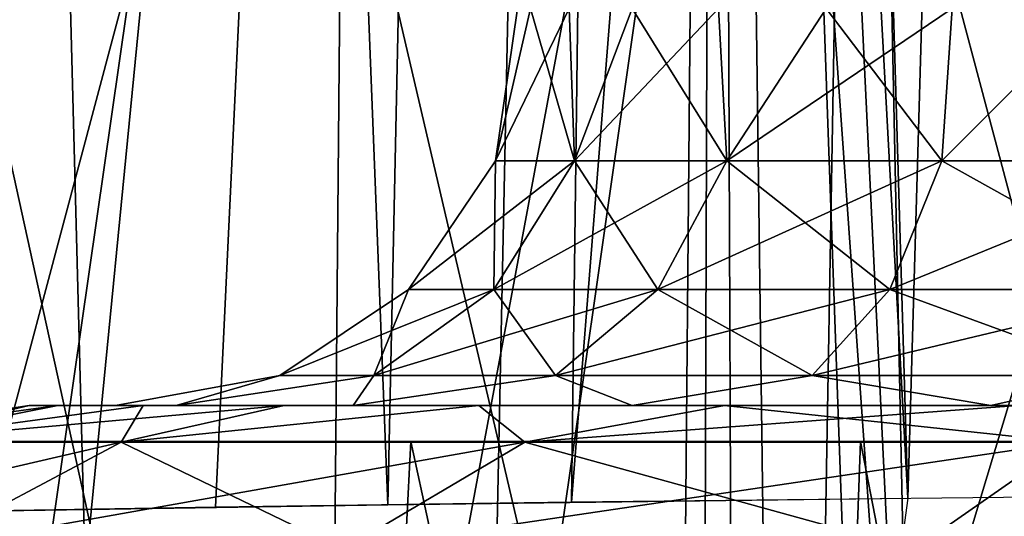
# Model space of a CAD drawing. Header units: millimetres. Extents: x -75 to 75, y -5 to 37.
# Tile 240 of 255: x 59.02 to 61.47, y 7.02 to 8.26. Entities that reach past the tile are written whole.
import ezdxf

# ---------------------------------------------------------------- set-up
doc = ezdxf.new("R2010")
doc.units = ezdxf.units.MM
doc.header["$LTSCALE"] = 101.851852
for name, color, linetype in [('11', 7, 'CONTINUOUS'), ('12', 7, 'CONTINUOUS'), ('154', 7, 'CONTINUOUS'), ('157', 7, 'CONTINUOUS'), ('159', 7, 'CONTINUOUS'), ('162', 7, 'CONTINUOUS'), ('169', 7, 'CONTINUOUS'), ('172', 7, 'CONTINUOUS'), ('18', 7, 'CONTINUOUS'), ('20', 7, 'CONTINUOUS'), ('24', 7, 'CONTINUOUS'), ('43', 7, 'CONTINUOUS'), ('44', 7, 'CONTINUOUS'), ('49', 7, 'CONTINUOUS'), ('52', 7, 'CONTINUOUS'), ('75', 7, 'CONTINUOUS'), ('76', 7, 'CONTINUOUS')]:
    doc.layers.add(name, color=color, linetype=linetype)

msp = doc.modelspace()

# ---------------------------------------------------------------- linework, layer by layer
at = {"layer": '11', "color": 251, "linetype": 'Continuous', "true_color": 0x565d62}
for points in [[(58.517, 0, 104.5156), (61.6385, 0, 104.2082), (59.0014, 37, 105), (58.517, 0, 104.5156)], [(61.6385, 0, 104.2082), (62.1229, 37, 104.6926), (59.0014, 37, 105), (61.6385, 0, 104.2082)]]:
    msp.add_3dface(points, dxfattribs=at)
at = {"layer": '12', "color": 251, "linetype": 'Continuous', "true_color": 0x565d62}
for points in [[(58.517, 0, -104.5156), (59.0014, 37, -105), (62.1229, 37, -104.6926), (58.517, 0, -104.5156)], [(61.6385, 0, -104.2082), (58.517, 0, -104.5156), (62.1229, 37, -104.6926), (61.6385, 0, -104.2082)]]:
    msp.add_3dface(points, dxfattribs=at)
at = {"layer": '154', "color": 251, "linetype": 'Continuous', "true_color": 0x464b4f}
for points in [[(58.5, 2.7895, 93.4101), (58.5, 7.4962, 93.5745), (59.856, 12.2105, 93.5606), (58.5, 2.7895, 93.4101)], [(58.5, 7.4962, 93.5745), (58.5, 12.2105, 93.7391), (59.856, 12.2105, 93.5606), (58.5, 7.4962, 93.5745)], [(58.5, 2.7895, 93.4101), (59.856, 12.2105, 93.5606), (59.7708, 2.7895, 93.2428), (58.5, 2.7895, 93.4101)], [(59.7708, 2.7895, 93.2428), (61.1195, 12.2105, 93.0372), (60.9551, 2.7895, 92.7523), (59.7708, 2.7895, 93.2428)], [(59.856, 12.2105, 93.5606), (61.1195, 12.2105, 93.0372), (59.7708, 2.7895, 93.2428), (59.856, 12.2105, 93.5606)], [(61.1195, 12.2105, 93.0372), (62.2046, 12.2105, 92.2046), (60.9551, 2.7895, 92.7523), (61.1195, 12.2105, 93.0372)], [(60.9551, 2.7895, 92.7523), (62.2046, 12.2105, 92.2046), (61.972, 2.7895, 91.972), (60.9551, 2.7895, 92.7523)]]:
    msp.add_3dface(points, dxfattribs=at)
at = {"layer": '157', "color": 251, "linetype": 'Continuous', "true_color": 0x464b4f}
for points in [[(60.1239, 2.7895, 69.2254), (58.0572, 12.2105, 66.8761), (57.8105, 2.7895, 67.0938), (60.1239, 2.7895, 69.2254)], [(58.0572, 12.2105, 47.1239), (60.3207, 12.2105, 45.0382), (57.8105, 2.7895, 46.9062), (58.0572, 12.2105, 47.1239)], [(57.8105, 2.7895, 46.9062), (60.3207, 12.2105, 45.0382), (60.1239, 2.7895, 44.7746), (57.8105, 2.7895, 46.9062)], [(60.3207, 12.2105, 68.9618), (58.0572, 12.2105, 66.8761), (60.1239, 2.7895, 69.2254), (60.3207, 12.2105, 68.9618)], [(62.8254, 2.7895, 70.8373), (60.3207, 12.2105, 68.9618), (60.1239, 2.7895, 69.2254), (62.8254, 2.7895, 70.8373)], [(62.9639, 12.2105, 43.4611), (62.8254, 2.7895, 43.1627), (60.1239, 2.7895, 44.7746), (62.9639, 12.2105, 43.4611)], [(60.3207, 12.2105, 45.0382), (62.9639, 12.2105, 43.4611), (60.1239, 2.7895, 44.7746), (60.3207, 12.2105, 45.0382)], [(62.8254, 2.7895, 70.8373), (62.9639, 12.2105, 70.5389), (60.3207, 12.2105, 68.9618), (62.8254, 2.7895, 70.8373)]]:
    msp.add_3dface(points, dxfattribs=at)
at = {"layer": '159', "color": 251, "linetype": 'Continuous', "true_color": 0x464b4f}
for points in [[(58.0572, 12.2105, -66.8761), (60.3207, 12.2105, -68.9618), (57.8105, 2.7895, -67.0938), (58.0572, 12.2105, -66.8761)], [(57.8105, 2.7895, -67.0938), (60.3207, 12.2105, -68.9618), (60.1239, 2.7895, -69.2254), (57.8105, 2.7895, -67.0938)], [(60.1239, 2.7895, -44.7746), (58.0572, 12.2105, -47.1239), (57.8105, 2.7895, -46.9062), (60.1239, 2.7895, -44.7746)], [(60.3207, 12.2105, -45.0382), (58.0572, 12.2105, -47.1239), (60.1239, 2.7895, -44.7746), (60.3207, 12.2105, -45.0382)], [(60.3207, 12.2105, -68.9618), (62.9639, 12.2105, -70.5389), (60.1239, 2.7895, -69.2254), (60.3207, 12.2105, -68.9618)], [(62.8254, 2.7895, -43.1627), (60.3207, 12.2105, -45.0382), (60.1239, 2.7895, -44.7746), (62.8254, 2.7895, -43.1627)], [(62.9639, 12.2105, -70.5389), (62.8254, 2.7895, -70.8373), (60.1239, 2.7895, -69.2254), (62.9639, 12.2105, -70.5389)], [(62.9639, 12.2105, -43.4611), (60.3207, 12.2105, -45.0382), (62.8254, 2.7895, -43.1627), (62.9639, 12.2105, -43.4611)]]:
    msp.add_3dface(points, dxfattribs=at)
at = {"layer": '162', "color": 251, "linetype": 'Continuous', "true_color": 0x464b4f}
for points in [[(58.6505, 7.2244, -93.5627), (58.5, 7.2722, -93.5667), (59.7708, 2.7895, -93.2428), (58.6505, 7.2244, -93.5627)], [(58.5, 7.2722, -93.5667), (58.5, 2.7895, -93.4101), (59.7708, 2.7895, -93.2428), (58.5, 7.2722, -93.5667)], [(58.791, 7.2105, -93.5561), (58.6505, 7.2244, -93.5627), (59.7708, 2.7895, -93.2428), (58.791, 7.2105, -93.5561)], [(59.9973, 7.2105, -93.3381), (58.791, 7.2105, -93.5561), (59.7708, 2.7895, -93.2428), (59.9973, 7.2105, -93.3381)], [(60.9551, 2.7895, -92.7523), (59.9973, 7.2105, -93.3381), (59.7708, 2.7895, -93.2428), (60.9551, 2.7895, -92.7523)], [(61.1158, 7.2105, -92.8366), (59.9973, 7.2105, -93.3381), (60.9551, 2.7895, -92.7523), (61.1158, 7.2105, -92.8366)], [(61.972, 2.7895, -91.972), (61.1158, 7.2105, -92.8366), (60.9551, 2.7895, -92.7523), (61.972, 2.7895, -91.972)], [(62.0811, 7.2105, -92.0811), (61.1158, 7.2105, -92.8366), (61.972, 2.7895, -91.972), (62.0811, 7.2105, -92.0811)]]:
    msp.add_3dface(points, dxfattribs=at)
at = {"layer": '169', "color": 251, "linetype": 'Continuous', "true_color": 0x464b4f}
for points in [[(57.7138, 2.5, 50.4496), (59.3026, 2.5, 48.2228), (57.419, 12.2105, 50.2822), (57.7138, 2.5, 50.4496)], [(59.0483, 12.2105, 66.0016), (57.7138, 2.5, 63.5504), (57.419, 12.2105, 63.7178), (59.0483, 12.2105, 66.0016)], [(57.419, 12.2105, 50.2822), (59.3026, 2.5, 48.2228), (59.0483, 12.2105, 47.9984), (57.419, 12.2105, 50.2822)], [(59.3026, 2.5, 65.7772), (57.7138, 2.5, 63.5504), (59.0483, 12.2105, 66.0016), (59.3026, 2.5, 65.7772)], [(61.1114, 12.2105, 67.9026), (59.3026, 2.5, 65.7772), (59.0483, 12.2105, 66.0016), (61.1114, 12.2105, 67.9026)], [(59.3026, 2.5, 48.2228), (61.3143, 2.5, 46.3692), (59.0483, 12.2105, 47.9984), (59.3026, 2.5, 48.2228)], [(59.0483, 12.2105, 47.9984), (61.3143, 2.5, 46.3692), (61.1114, 12.2105, 46.0974), (59.0483, 12.2105, 47.9984)], [(61.3143, 2.5, 67.6308), (59.3026, 2.5, 65.7772), (61.1114, 12.2105, 67.9026), (61.3143, 2.5, 67.6308)], [(63.5206, 12.2105, 69.34), (61.3143, 2.5, 67.6308), (61.1114, 12.2105, 67.9026), (63.5206, 12.2105, 69.34)], [(63.6634, 2.5, 44.9676), (63.5206, 12.2105, 44.66), (61.1114, 12.2105, 46.0974), (63.6634, 2.5, 44.9676)], [(61.3143, 2.5, 46.3692), (63.6634, 2.5, 44.9676), (61.1114, 12.2105, 46.0974), (61.3143, 2.5, 46.3692)], [(63.6634, 2.5, 69.0324), (61.3143, 2.5, 67.6308), (63.5206, 12.2105, 69.34), (63.6634, 2.5, 69.0324)]]:
    msp.add_3dface(points, dxfattribs=at)
at = {"layer": '172', "color": 251, "linetype": 'Continuous', "true_color": 0x464b4f}
for points in [[(57.7138, 2.5, -63.5504), (59.3026, 2.5, -65.7772), (57.419, 12.2105, -63.7178), (57.7138, 2.5, -63.5504)], [(57.419, 12.2105, -63.7178), (59.3026, 2.5, -65.7772), (59.0483, 12.2105, -66.0016), (57.419, 12.2105, -63.7178)], [(59.0483, 12.2105, -47.9984), (57.7138, 2.5, -50.4496), (57.419, 12.2105, -50.2822), (59.0483, 12.2105, -47.9984)], [(59.3026, 2.5, -48.2228), (57.7138, 2.5, -50.4496), (59.0483, 12.2105, -47.9984), (59.3026, 2.5, -48.2228)], [(59.3026, 2.5, -65.7772), (61.3143, 2.5, -67.6308), (59.0483, 12.2105, -66.0016), (59.3026, 2.5, -65.7772)], [(59.0483, 12.2105, -66.0016), (61.3143, 2.5, -67.6308), (61.1114, 12.2105, -67.9026), (59.0483, 12.2105, -66.0016)], [(61.1114, 12.2105, -46.0974), (59.3026, 2.5, -48.2228), (59.0483, 12.2105, -47.9984), (61.1114, 12.2105, -46.0974)], [(61.3143, 2.5, -46.3692), (59.3026, 2.5, -48.2228), (61.1114, 12.2105, -46.0974), (61.3143, 2.5, -46.3692)], [(61.3143, 2.5, -67.6308), (63.6634, 2.5, -69.0324), (61.1114, 12.2105, -67.9026), (61.3143, 2.5, -67.6308)], [(63.6634, 2.5, -69.0324), (63.5206, 12.2105, -69.34), (61.1114, 12.2105, -67.9026), (63.6634, 2.5, -69.0324)], [(63.5206, 12.2105, -44.66), (61.3143, 2.5, -46.3692), (61.1114, 12.2105, -46.0974), (63.5206, 12.2105, -44.66)], [(63.6634, 2.5, -44.9676), (61.3143, 2.5, -46.3692), (63.5206, 12.2105, -44.66), (63.6634, 2.5, -44.9676)]]:
    msp.add_3dface(points, dxfattribs=at)
at = {"layer": '18', "color": 251, "linetype": 'Continuous', "true_color": 0x565d62}
for points in [[(58.9411, 32.5, -96.9404), (58.6077, 7.0323, -96.607), (59.9402, 7.0532, -96.4956), (58.9411, 32.5, -96.9404)], [(58.9411, 32.5, -96.9404), (59.9402, 7.0532, -96.4956), (60.4823, 32.5, -96.7905), (58.9411, 32.5, -96.9404)], [(59.9402, 7.0532, -96.4956), (61.2335, 7.0694, -96.1645), (60.4823, 32.5, -96.7905), (59.9402, 7.0532, -96.4956)], [(60.4823, 32.5, -96.7905), (61.2335, 7.0694, -96.1645), (61.599, 19.6955, -96.2572), (60.4823, 32.5, -96.7905)]]:
    msp.add_3dface(points, dxfattribs=at)
at = {"layer": '20', "color": 251, "linetype": 'Continuous', "true_color": 0x565d62}
for points in [[(58.6077, 7.0323, 96.607), (60.7213, 32.5, 96.7398), (59.5118, 7.0469, 96.556), (58.6077, 7.0323, 96.607)], [(58.6077, 7.0323, 96.607), (58.9411, 32.5, 96.9404), (60.7213, 32.5, 96.7398), (58.6077, 7.0323, 96.607)], [(59.5118, 7.0469, 96.556), (60.7213, 32.5, 96.7398), (60.3967, 7.0594, 96.4049), (59.5118, 7.0469, 96.556)], [(60.3967, 7.0594, 96.4049), (62.412, 32.5, 96.1482), (62.0857, 7.0777, 95.8123), (60.3967, 7.0594, 96.4049)], [(60.7213, 32.5, 96.7398), (62.412, 32.5, 96.1482), (60.3967, 7.0594, 96.4049), (60.7213, 32.5, 96.7398)]]:
    msp.add_3dface(points, dxfattribs=at)
at = {"layer": '24', "color": 251, "linetype": 'Continuous', "true_color": 0x565d62}
for points in [[(59.1191, 7.3, 58.2028), (59.263, 7.3, 57), (59.0479, 7.3, 57), (59.1191, 7.3, 58.2028)], [(59.0479, 7.3, 57), (59.4138, 7.3, 55.9492), (59.1191, 7.3, 55.7972), (59.0479, 7.3, 57)], [(59.263, 7.3, 57), (59.4138, 7.3, 55.9492), (59.0479, 7.3, 57), (59.263, 7.3, 57)], [(59.1191, 7.3, -55.7972), (59.263, 7.3, -57), (59.0479, 7.3, -57), (59.1191, 7.3, -55.7972)], [(59.0479, 7.3, -57), (59.4138, 7.3, -58.0508), (59.1191, 7.3, -58.2028), (59.0479, 7.3, -57)], [(59.263, 7.3, -57), (59.4138, 7.3, -58.0508), (59.0479, 7.3, -57), (59.263, 7.3, -57)], [(59.3316, 7.3, 59.3889), (59.8539, 7.3, 59.0168), (59.1191, 7.3, 58.2028), (59.3316, 7.3, 59.3889)], [(59.8539, 7.3, 59.0168), (59.4138, 7.3, 58.0508), (59.1191, 7.3, 58.2028), (59.8539, 7.3, 59.0168)], [(59.4138, 7.3, 58.0508), (59.263, 7.3, 57), (59.1191, 7.3, 58.2028), (59.4138, 7.3, 58.0508)], [(59.1191, 7.3, 55.7972), (59.8539, 7.3, 54.9832), (59.3316, 7.3, 54.6111), (59.1191, 7.3, 55.7972)], [(59.4138, 7.3, 55.9492), (59.8539, 7.3, 54.9832), (59.1191, 7.3, 55.7972), (59.4138, 7.3, 55.9492)], [(59.4138, 7.3, -55.9492), (59.263, 7.3, -57), (59.1191, 7.3, -55.7972), (59.4138, 7.3, -55.9492)], [(59.1191, 7.3, -58.2028), (59.8539, 7.3, -59.0168), (59.3316, 7.3, -59.3889), (59.1191, 7.3, -58.2028)], [(59.4138, 7.3, -58.0508), (59.8539, 7.3, -59.0168), (59.1191, 7.3, -58.2028), (59.4138, 7.3, -58.0508)], [(59.8539, 7.3, -54.9832), (59.4138, 7.3, -55.9492), (59.1191, 7.3, -55.7972), (59.8539, 7.3, -54.9832)], [(59.3316, 7.3, -54.6111), (59.8539, 7.3, -54.9832), (59.1191, 7.3, -55.7972), (59.3316, 7.3, -54.6111)], [(59.6824, 7.3, 60.5416), (60.548, 7.3, 59.8201), (59.3316, 7.3, 59.3889), (59.6824, 7.3, 60.5416)], [(60.548, 7.3, 59.8201), (59.8539, 7.3, 59.0168), (59.3316, 7.3, 59.3889), (60.548, 7.3, 59.8201)], [(59.8539, 7.3, 54.9832), (60.548, 7.3, 54.1799), (59.3316, 7.3, 54.6111), (59.8539, 7.3, 54.9832)], [(59.3316, 7.3, 54.6111), (61.4399, 7.3, 53.6042), (59.6824, 7.3, 53.4584), (59.3316, 7.3, 54.6111)], [(60.548, 7.3, 54.1799), (61.4399, 7.3, 53.6042), (59.3316, 7.3, 54.6111), (60.548, 7.3, 54.1799)], [(59.8539, 7.3, -59.0168), (60.548, 7.3, -59.8201), (59.3316, 7.3, -59.3889), (59.8539, 7.3, -59.0168)], [(59.3316, 7.3, -59.3889), (61.4399, 7.3, -60.3958), (59.6824, 7.3, -60.5416), (59.3316, 7.3, -59.3889)], [(60.548, 7.3, -54.1799), (59.8539, 7.3, -54.9832), (59.3316, 7.3, -54.6111), (60.548, 7.3, -54.1799)], [(59.6824, 7.3, -53.4584), (60.548, 7.3, -54.1799), (59.3316, 7.3, -54.6111), (59.6824, 7.3, -53.4584)], [(60.548, 7.3, -59.8201), (61.4399, 7.3, -60.3958), (59.3316, 7.3, -59.3889), (60.548, 7.3, -59.8201)], [(60.1667, 7.3, 61.645), (62.4577, 7.3, 60.6974), (59.6824, 7.3, 60.5416), (60.1667, 7.3, 61.645)], [(62.4577, 7.3, 60.6974), (61.4399, 7.3, 60.3958), (59.6824, 7.3, 60.5416), (62.4577, 7.3, 60.6974)], [(61.4399, 7.3, 60.3958), (60.548, 7.3, 59.8201), (59.6824, 7.3, 60.5416), (61.4399, 7.3, 60.3958)], [(59.6824, 7.3, 53.4584), (62.4577, 7.3, 53.3026), (60.1667, 7.3, 52.355), (59.6824, 7.3, 53.4584)], [(61.4399, 7.3, 53.6042), (62.4577, 7.3, 53.3026), (59.6824, 7.3, 53.4584), (61.4399, 7.3, 53.6042)], [(61.4399, 7.3, -53.6042), (60.548, 7.3, -54.1799), (59.6824, 7.3, -53.4584), (61.4399, 7.3, -53.6042)], [(62.4577, 7.3, -53.3026), (61.4399, 7.3, -53.6042), (59.6824, 7.3, -53.4584), (62.4577, 7.3, -53.3026)], [(61.4399, 7.3, -60.3958), (62.4577, 7.3, -60.6974), (59.6824, 7.3, -60.5416), (61.4399, 7.3, -60.3958)], [(59.6824, 7.3, -60.5416), (62.4577, 7.3, -60.6974), (60.1667, 7.3, -61.645), (59.6824, 7.3, -60.5416)], [(60.1667, 7.3, -52.355), (62.4577, 7.3, -53.3026), (59.6824, 7.3, -53.4584), (60.1667, 7.3, -52.355)], [(63.5192, 7.3, 60.7007), (62.4577, 7.3, 60.6974), (60.1667, 7.3, 61.645), (63.5192, 7.3, 60.7007)], [(60.7777, 7.3, 62.6835), (65.6235, 7.3, 60.7988), (60.1667, 7.3, 61.645), (60.7777, 7.3, 62.6835)], [(65.6235, 7.3, 60.7988), (63.5192, 7.3, 60.7007), (60.1667, 7.3, 61.645), (65.6235, 7.3, 60.7988)], [(62.4577, 7.3, 53.3026), (65.6235, 7.3, 53.2012), (60.1667, 7.3, 52.355), (62.4577, 7.3, 53.3026)], [(60.1667, 7.3, 52.355), (65.6235, 7.3, 47.4517), (60.7777, 7.3, 51.3165), (60.1667, 7.3, 52.355)], [(65.6235, 7.3, 53.2012), (65.6235, 7.3, 47.4517), (60.1667, 7.3, 52.355), (65.6235, 7.3, 53.2012)], [(63.5192, 7.3, -53.2993), (62.4577, 7.3, -53.3026), (60.1667, 7.3, -52.355), (63.5192, 7.3, -53.2993)], [(65.6235, 7.3, -60.7988), (65.6235, 7.3, -66.5483), (60.1667, 7.3, -61.645), (65.6235, 7.3, -60.7988)], [(60.1667, 7.3, -61.645), (65.6235, 7.3, -66.5483), (60.7777, 7.3, -62.6835), (60.1667, 7.3, -61.645)], [(62.4577, 7.3, -60.6974), (65.6235, 7.3, -60.7988), (60.1667, 7.3, -61.645), (62.4577, 7.3, -60.6974)], [(60.7777, 7.3, -51.3165), (65.6235, 7.3, -53.2012), (60.1667, 7.3, -52.355), (60.7777, 7.3, -51.3165)], [(65.6235, 7.3, -53.2012), (63.5192, 7.3, -53.2993), (60.1667, 7.3, -52.355), (65.6235, 7.3, -53.2012)], [(61.5069, 7.3, 63.6428), (65.6235, 7.3, 60.7988), (60.7777, 7.3, 62.6835), (61.5069, 7.3, 63.6428)], [(60.7777, 7.3, 51.3165), (65.6235, 7.3, 47.4517), (61.5069, 7.3, 50.3572), (60.7777, 7.3, 51.3165)], [(60.7777, 7.3, -62.6835), (65.6235, 7.3, -66.5483), (61.5069, 7.3, -63.6428), (60.7777, 7.3, -62.6835)], [(61.5069, 7.3, -50.3572), (65.6235, 7.3, -53.2012), (60.7777, 7.3, -51.3165), (61.5069, 7.3, -50.3572)]]:
    msp.add_3dface(points, dxfattribs=at)
at = {"layer": '43', "color": 251, "linetype": 'Continuous', "true_color": 0x565d62}
for points in [[(58.6587, 7.2085, 59.1134), (59.0479, 7.3, 57), (58.4498, 7.2085, 57), (58.6587, 7.2085, 59.1134)], [(58.4498, 7.2085, 57), (59.1191, 7.3, 55.7972), (58.6587, 7.2085, 54.8866), (58.4498, 7.2085, 57)], [(59.0479, 7.3, 57), (59.1191, 7.3, 55.7972), (58.4498, 7.2085, 57), (59.0479, 7.3, 57)], [(59.3316, 7.3, 59.3889), (59.1191, 7.3, 58.2028), (58.6587, 7.2085, 59.1134), (59.3316, 7.3, 59.3889)], [(59.1191, 7.3, 55.7972), (59.3316, 7.3, 54.6111), (58.6587, 7.2085, 54.8866), (59.1191, 7.3, 55.7972)], [(59.3316, 7.3, 54.6111), (59.6824, 7.3, 53.4584), (58.6587, 7.2085, 54.8866), (59.3316, 7.3, 54.6111)], [(58.6587, 7.2085, 54.8866), (59.6824, 7.3, 53.4584), (59.277, 7.2085, 52.8548), (58.6587, 7.2085, 54.8866)], [(59.277, 7.2085, 61.1452), (59.3316, 7.3, 59.3889), (58.6587, 7.2085, 59.1134), (59.277, 7.2085, 61.1452)], [(59.1191, 7.3, 58.2028), (59.0479, 7.3, 57), (58.6587, 7.2085, 59.1134), (59.1191, 7.3, 58.2028)], [(60.1667, 7.3, 61.645), (59.6824, 7.3, 60.5416), (59.277, 7.2085, 61.1452), (60.1667, 7.3, 61.645)], [(60.281, 7.2085, 63.0166), (60.1667, 7.3, 61.645), (59.277, 7.2085, 61.1452), (60.281, 7.2085, 63.0166)], [(59.6824, 7.3, 60.5416), (59.3316, 7.3, 59.3889), (59.277, 7.2085, 61.1452), (59.6824, 7.3, 60.5416)], [(59.6824, 7.3, 53.4584), (60.1667, 7.3, 52.355), (59.277, 7.2085, 52.8548), (59.6824, 7.3, 53.4584)], [(59.277, 7.2085, 52.8548), (60.1667, 7.3, 52.355), (60.281, 7.2085, 50.9834), (59.277, 7.2085, 52.8548)], [(60.7777, 7.3, 62.6835), (60.1667, 7.3, 61.645), (60.281, 7.2085, 63.0166), (60.7777, 7.3, 62.6835)], [(60.1667, 7.3, 52.355), (60.7777, 7.3, 51.3165), (60.281, 7.2085, 50.9834), (60.1667, 7.3, 52.355)], [(60.7777, 7.3, 51.3165), (61.5069, 7.3, 50.3572), (60.281, 7.2085, 50.9834), (60.7777, 7.3, 51.3165)], [(60.281, 7.2085, 50.9834), (61.5069, 7.3, 50.3572), (61.6317, 7.2085, 49.3446), (60.281, 7.2085, 50.9834)], [(61.6317, 7.2085, 64.6554), (60.7777, 7.3, 62.6835), (60.281, 7.2085, 63.0166), (61.6317, 7.2085, 64.6554)], [(61.5069, 7.3, 63.6428), (60.7777, 7.3, 62.6835), (61.6317, 7.2085, 64.6554), (61.5069, 7.3, 63.6428)], [(58.6587, 7.2085, 54.8866), (59.277, 7.2085, 52.8548), (58.1253, 6.942, 54.7801), (58.6587, 7.2085, 54.8866)], [(58.1253, 6.942, 54.7801), (59.277, 7.2085, 52.8548), (58.7748, 6.942, 52.6461), (58.1253, 6.942, 54.7801)], [(59.277, 7.2085, 61.1452), (58.6587, 7.2085, 59.1134), (58.7748, 6.942, 61.3539), (59.277, 7.2085, 61.1452)], [(59.8293, 6.942, 63.3196), (59.277, 7.2085, 61.1452), (58.7748, 6.942, 61.3539), (59.8293, 6.942, 63.3196)], [(59.277, 7.2085, 52.8548), (60.281, 7.2085, 50.9834), (58.7748, 6.942, 52.6461), (59.277, 7.2085, 52.8548)], [(58.7748, 6.942, 52.6461), (60.281, 7.2085, 50.9834), (59.8293, 6.942, 50.6804), (58.7748, 6.942, 52.6461)], [(60.281, 7.2085, 63.0166), (59.277, 7.2085, 61.1452), (59.8293, 6.942, 63.3196), (60.281, 7.2085, 63.0166)], [(61.2481, 6.942, 65.0409), (60.281, 7.2085, 63.0166), (59.8293, 6.942, 63.3196), (61.2481, 6.942, 65.0409)], [(60.281, 7.2085, 50.9834), (61.6317, 7.2085, 49.3446), (59.8293, 6.942, 50.6804), (60.281, 7.2085, 50.9834)], [(59.8293, 6.942, 50.6804), (61.6317, 7.2085, 49.3446), (61.2481, 6.942, 48.9591), (59.8293, 6.942, 50.6804)], [(61.6317, 7.2085, 64.6554), (60.281, 7.2085, 63.0166), (61.2481, 6.942, 65.0409), (61.6317, 7.2085, 64.6554)], [(62.9763, 6.942, 66.4513), (61.6317, 7.2085, 64.6554), (61.2481, 6.942, 65.0409), (62.9763, 6.942, 66.4513)], [(61.6317, 7.2085, 49.3446), (63.2771, 7.2085, 48.0018), (61.2481, 6.942, 48.9591), (61.6317, 7.2085, 49.3446)], [(61.2481, 6.942, 48.9591), (63.2771, 7.2085, 48.0018), (62.9763, 6.942, 47.5487), (61.2481, 6.942, 48.9591)]]:
    msp.add_3dface(points, dxfattribs=at)
at = {"layer": '44', "color": 251, "linetype": 'Continuous', "true_color": 0x565d62}
for points in [[(58.4498, 7.2085, -57), (59.1191, 7.3, -58.2028), (58.6587, 7.2085, -59.1134), (58.4498, 7.2085, -57)], [(59.0479, 7.3, -57), (59.1191, 7.3, -58.2028), (58.4498, 7.2085, -57), (59.0479, 7.3, -57)], [(58.6587, 7.2085, -54.8866), (59.0479, 7.3, -57), (58.4498, 7.2085, -57), (58.6587, 7.2085, -54.8866)], [(59.1191, 7.3, -58.2028), (59.3316, 7.3, -59.3889), (58.6587, 7.2085, -59.1134), (59.1191, 7.3, -58.2028)], [(59.3316, 7.3, -59.3889), (59.6824, 7.3, -60.5416), (58.6587, 7.2085, -59.1134), (59.3316, 7.3, -59.3889)], [(58.6587, 7.2085, -59.1134), (59.6824, 7.3, -60.5416), (59.277, 7.2085, -61.1452), (58.6587, 7.2085, -59.1134)], [(59.3316, 7.3, -54.6111), (59.1191, 7.3, -55.7972), (58.6587, 7.2085, -54.8866), (59.3316, 7.3, -54.6111)], [(59.277, 7.2085, -52.8548), (59.3316, 7.3, -54.6111), (58.6587, 7.2085, -54.8866), (59.277, 7.2085, -52.8548)], [(59.1191, 7.3, -55.7972), (59.0479, 7.3, -57), (58.6587, 7.2085, -54.8866), (59.1191, 7.3, -55.7972)], [(59.6824, 7.3, -60.5416), (60.1667, 7.3, -61.645), (59.277, 7.2085, -61.1452), (59.6824, 7.3, -60.5416)], [(59.277, 7.2085, -61.1452), (60.1667, 7.3, -61.645), (60.281, 7.2085, -63.0166), (59.277, 7.2085, -61.1452)], [(60.1667, 7.3, -52.355), (59.6824, 7.3, -53.4584), (59.277, 7.2085, -52.8548), (60.1667, 7.3, -52.355)], [(59.6824, 7.3, -53.4584), (59.3316, 7.3, -54.6111), (59.277, 7.2085, -52.8548), (59.6824, 7.3, -53.4584)], [(60.281, 7.2085, -50.9834), (60.1667, 7.3, -52.355), (59.277, 7.2085, -52.8548), (60.281, 7.2085, -50.9834)], [(60.1667, 7.3, -61.645), (60.7777, 7.3, -62.6835), (60.281, 7.2085, -63.0166), (60.1667, 7.3, -61.645)], [(60.7777, 7.3, -51.3165), (60.1667, 7.3, -52.355), (60.281, 7.2085, -50.9834), (60.7777, 7.3, -51.3165)], [(60.281, 7.2085, -63.0166), (61.5069, 7.3, -63.6428), (61.6317, 7.2085, -64.6554), (60.281, 7.2085, -63.0166)], [(60.7777, 7.3, -62.6835), (61.5069, 7.3, -63.6428), (60.281, 7.2085, -63.0166), (60.7777, 7.3, -62.6835)], [(61.6317, 7.2085, -49.3446), (60.7777, 7.3, -51.3165), (60.281, 7.2085, -50.9834), (61.6317, 7.2085, -49.3446)], [(61.5069, 7.3, -50.3572), (60.7777, 7.3, -51.3165), (61.6317, 7.2085, -49.3446), (61.5069, 7.3, -50.3572)], [(58.6587, 7.2085, -59.1134), (59.277, 7.2085, -61.1452), (58.1253, 6.942, -59.2199), (58.6587, 7.2085, -59.1134)], [(58.1253, 6.942, -59.2199), (59.277, 7.2085, -61.1452), (58.7748, 6.942, -61.3539), (58.1253, 6.942, -59.2199)], [(59.277, 7.2085, -52.8548), (58.6587, 7.2085, -54.8866), (58.7748, 6.942, -52.6461), (59.277, 7.2085, -52.8548)], [(59.277, 7.2085, -61.1452), (60.281, 7.2085, -63.0166), (58.7748, 6.942, -61.3539), (59.277, 7.2085, -61.1452)], [(58.7748, 6.942, -61.3539), (60.281, 7.2085, -63.0166), (59.8293, 6.942, -63.3196), (58.7748, 6.942, -61.3539)], [(59.8293, 6.942, -50.6804), (59.277, 7.2085, -52.8548), (58.7748, 6.942, -52.6461), (59.8293, 6.942, -50.6804)], [(60.281, 7.2085, -50.9834), (59.277, 7.2085, -52.8548), (59.8293, 6.942, -50.6804), (60.281, 7.2085, -50.9834)], [(60.281, 7.2085, -63.0166), (61.6317, 7.2085, -64.6554), (59.8293, 6.942, -63.3196), (60.281, 7.2085, -63.0166)], [(59.8293, 6.942, -63.3196), (61.6317, 7.2085, -64.6554), (61.2481, 6.942, -65.0409), (59.8293, 6.942, -63.3196)], [(61.2481, 6.942, -48.9591), (60.281, 7.2085, -50.9834), (59.8293, 6.942, -50.6804), (61.2481, 6.942, -48.9591)], [(61.6317, 7.2085, -49.3446), (60.281, 7.2085, -50.9834), (61.2481, 6.942, -48.9591), (61.6317, 7.2085, -49.3446)], [(62.9763, 6.942, -47.5487), (61.6317, 7.2085, -49.3446), (61.2481, 6.942, -48.9591), (62.9763, 6.942, -47.5487)], [(61.2481, 6.942, -65.0409), (63.2771, 7.2085, -65.9982), (62.9763, 6.942, -66.4513), (61.2481, 6.942, -65.0409)], [(61.6317, 7.2085, -64.6554), (63.2771, 7.2085, -65.9982), (61.2481, 6.942, -65.0409), (61.6317, 7.2085, -64.6554)]]:
    msp.add_3dface(points, dxfattribs=at)
at = {"layer": '49', "color": 251, "linetype": 'Continuous', "true_color": 0x565d62}
for points in [[(60.8693, 28.5, -95.1485), (60.7586, 15.7463, -95.3629), (62.3004, 2.5, -94.8477), (60.8693, 28.5, -95.1485)], [(62.2723, 28.5, -94.4655), (60.8693, 28.5, -95.1485), (62.3004, 2.5, -94.8477), (62.2723, 28.5, -94.4655)], [(60.7586, 15.7463, -95.3629), (60.6406, 2.5, -95.582), (62.3004, 2.5, -94.8477), (60.7586, 15.7463, -95.3629)]]:
    msp.add_3dface(points, dxfattribs=at)
at = {"layer": '52', "color": 251, "linetype": 'Continuous', "true_color": 0x565d62}
for points in [[(61.599, 19.6955, -96.2572), (61.2335, 7.0694, -96.1645), (60.7586, 15.7463, -95.3629), (61.599, 19.6955, -96.2572)], [(60.6406, 2.5, -95.582), (60.7586, 15.7463, -95.3629), (60.7193, 3.9382, -95.6367), (60.6406, 2.5, -95.582)], [(60.7193, 3.9382, -95.6367), (60.7586, 15.7463, -95.3629), (60.7992, 5.4047, -95.6921), (60.7193, 3.9382, -95.6367)], [(61.088, 6.49, -96.0069), (60.7586, 15.7463, -95.3629), (61.1923, 6.7669, -96.1236), (61.088, 6.49, -96.0069)], [(60.8873, 5.9689, -95.7818), (60.7586, 15.7463, -95.3629), (61.088, 6.49, -96.0069), (60.8873, 5.9689, -95.7818)], [(60.7992, 5.4047, -95.6921), (60.7586, 15.7463, -95.3629), (60.8873, 5.9689, -95.7818), (60.7992, 5.4047, -95.6921)], [(60.7586, 15.7463, -95.3629), (61.2335, 7.0694, -96.1645), (61.1923, 6.7669, -96.1236), (60.7586, 15.7463, -95.3629)]]:
    msp.add_3dface(points, dxfattribs=at)
at = {"layer": '75', "color": 251, "linetype": 'Continuous', "true_color": 0x565d62}
for points in [[(60.2951, 8.2869, -56.5816), (60.2629, 8.2869, -57), (60.208, 7.9083, -56.6264), (60.2951, 8.2869, -56.5816)], [(60.4044, 7.9083, -55.9055), (60.2951, 8.2869, -56.5816), (60.208, 7.9083, -56.6264), (60.4044, 7.9083, -55.9055)], [(60.2629, 8.2869, -57), (60.2951, 8.2869, -57.4184), (60.208, 7.9083, -57.3736), (60.2629, 8.2869, -57)], [(60.208, 7.9083, -56.6264), (60.2629, 8.2869, -57), (60.208, 7.9083, -57.3736), (60.208, 7.9083, -56.6264)], [(60.2951, 8.2869, -57.4184), (60.3909, 8.2869, -57.827), (60.208, 7.9083, -57.3736), (60.2951, 8.2869, -57.4184)], [(60.208, 7.9083, -57.3736), (60.3909, 8.2869, -57.827), (60.4044, 7.9083, -58.0945), (60.208, 7.9083, -57.3736)], [(60.3909, 8.2869, -56.173), (60.2951, 8.2869, -56.5816), (60.4044, 7.9083, -55.9055), (60.3909, 8.2869, -56.173)], [(60.548, 8.2869, -55.7838), (60.3909, 8.2869, -56.173), (60.4044, 7.9083, -55.9055), (60.548, 8.2869, -55.7838)], [(60.3909, 8.2869, -57.827), (60.548, 8.2869, -58.2162), (60.4044, 7.9083, -58.0945), (60.3909, 8.2869, -57.827)], [(60.7834, 7.9083, -55.2617), (60.548, 8.2869, -55.7838), (60.4044, 7.9083, -55.9055), (60.7834, 7.9083, -55.2617)], [(60.548, 8.2869, -58.2162), (60.7627, 8.2869, -58.5767), (60.4044, 7.9083, -58.0945), (60.548, 8.2869, -58.2162)], [(60.4044, 7.9083, -58.0945), (60.7627, 8.2869, -58.5767), (60.7834, 7.9083, -58.7383), (60.4044, 7.9083, -58.0945)], [(60.7627, 8.2869, -55.4233), (60.548, 8.2869, -55.7838), (60.7834, 7.9083, -55.2617), (60.7627, 8.2869, -55.4233)], [(61.03, 8.2869, -55.0998), (60.7627, 8.2869, -55.4233), (60.7834, 7.9083, -55.2617), (61.03, 8.2869, -55.0998)], [(60.7627, 8.2869, -58.5767), (61.03, 8.2869, -58.9002), (60.7834, 7.9083, -58.7383), (60.7627, 8.2869, -58.5767)], [(61.3184, 7.9083, -54.7401), (61.03, 8.2869, -55.0998), (60.7834, 7.9083, -55.2617), (61.3184, 7.9083, -54.7401)], [(61.03, 8.2869, -58.9002), (61.3437, 8.2869, -59.179), (60.7834, 7.9083, -58.7383), (61.03, 8.2869, -58.9002)], [(60.7834, 7.9083, -58.7383), (61.3437, 8.2869, -59.179), (61.3184, 7.9083, -59.2599), (60.7834, 7.9083, -58.7383)], [(61.3437, 8.2869, -54.821), (61.03, 8.2869, -55.0998), (61.3184, 7.9083, -54.7401), (61.3437, 8.2869, -54.821)], [(61.9717, 7.9083, -54.3775), (61.6963, 8.2869, -54.5934), (61.3184, 7.9083, -54.7401), (61.9717, 7.9083, -54.3775)], [(61.6963, 8.2869, -54.5934), (61.3437, 8.2869, -54.821), (61.3184, 7.9083, -54.7401), (61.6963, 8.2869, -54.5934)], [(61.3184, 7.9083, -59.2599), (61.6963, 8.2869, -59.4066), (61.9717, 7.9083, -59.6225), (61.3184, 7.9083, -59.2599)], [(61.3437, 8.2869, -59.179), (61.6963, 8.2869, -59.4066), (61.3184, 7.9083, -59.2599), (61.3437, 8.2869, -59.179)], [(60.208, 7.9083, -57.3736), (60.4044, 7.9083, -58.0945), (59.992, 7.588, -57.4025), (60.208, 7.9083, -57.3736)], [(60.2036, 7.588, -55.8209), (60.208, 7.9083, -56.6264), (59.992, 7.588, -56.5975), (60.2036, 7.588, -55.8209)], [(60.208, 7.9083, -56.6264), (60.208, 7.9083, -57.3736), (59.992, 7.588, -56.5975), (60.208, 7.9083, -56.6264)], [(59.992, 7.588, -57.4025), (60.4044, 7.9083, -58.0945), (60.2036, 7.588, -58.1791), (59.992, 7.588, -57.4025)], [(59.992, 7.588, -56.5975), (60.208, 7.9083, -57.3736), (59.992, 7.588, -57.4025), (59.992, 7.588, -56.5975)], [(60.612, 7.588, -55.1272), (60.4044, 7.9083, -55.9055), (60.2036, 7.588, -55.8209), (60.612, 7.588, -55.1272)], [(60.4044, 7.9083, -55.9055), (60.208, 7.9083, -56.6264), (60.2036, 7.588, -55.8209), (60.4044, 7.9083, -55.9055)], [(60.2036, 7.588, -58.1791), (60.7834, 7.9083, -58.7383), (60.612, 7.588, -58.8728), (60.2036, 7.588, -58.1791)], [(60.4044, 7.9083, -58.0945), (60.7834, 7.9083, -58.7383), (60.2036, 7.588, -58.1791), (60.4044, 7.9083, -58.0945)], [(60.7834, 7.9083, -55.2617), (60.4044, 7.9083, -55.9055), (60.612, 7.588, -55.1272), (60.7834, 7.9083, -55.2617)], [(61.1883, 7.588, -54.5653), (60.7834, 7.9083, -55.2617), (60.612, 7.588, -55.1272), (61.1883, 7.588, -54.5653)], [(60.612, 7.588, -58.8728), (61.3184, 7.9083, -59.2599), (61.1883, 7.588, -59.4347), (60.612, 7.588, -58.8728)], [(60.7834, 7.9083, -58.7383), (61.3184, 7.9083, -59.2599), (60.612, 7.588, -58.8728), (60.7834, 7.9083, -58.7383)], [(61.3184, 7.9083, -54.7401), (60.7834, 7.9083, -55.2617), (61.1883, 7.588, -54.5653), (61.3184, 7.9083, -54.7401)], [(61.8921, 7.588, -54.1746), (61.3184, 7.9083, -54.7401), (61.1883, 7.588, -54.5653), (61.8921, 7.588, -54.1746)], [(61.1883, 7.588, -59.4347), (61.9717, 7.9083, -59.6225), (61.8921, 7.588, -59.8254), (61.1883, 7.588, -59.4347)], [(61.3184, 7.9083, -59.2599), (61.9717, 7.9083, -59.6225), (61.1883, 7.588, -59.4347), (61.3184, 7.9083, -59.2599)], [(61.9717, 7.9083, -54.3775), (61.3184, 7.9083, -54.7401), (61.8921, 7.588, -54.1746), (61.9717, 7.9083, -54.3775)], [(59.992, 7.588, -56.5975), (59.992, 7.588, -57.4025), (59.6716, 7.3746, -56.5547), (59.992, 7.588, -56.5975)], [(59.9058, 7.3746, -55.6953), (59.992, 7.588, -56.5975), (59.6716, 7.3746, -56.5547), (59.9058, 7.3746, -55.6953)], [(59.992, 7.588, -57.4025), (60.2036, 7.588, -58.1791), (59.6716, 7.3746, -57.4453), (59.992, 7.588, -57.4025)], [(59.6716, 7.3746, -56.5547), (59.992, 7.588, -57.4025), (59.6716, 7.3746, -57.4453), (59.6716, 7.3746, -56.5547)], [(59.6716, 7.3746, -57.4453), (60.2036, 7.588, -58.1791), (59.9058, 7.3746, -58.3047), (59.6716, 7.3746, -57.4453)], [(60.2036, 7.588, -55.8209), (59.992, 7.588, -56.5975), (59.9058, 7.3746, -55.6953), (60.2036, 7.588, -55.8209)], [(60.3576, 7.3746, -54.9277), (60.2036, 7.588, -55.8209), (59.9058, 7.3746, -55.6953), (60.3576, 7.3746, -54.9277)], [(60.2036, 7.588, -58.1791), (60.612, 7.588, -58.8728), (59.9058, 7.3746, -58.3047), (60.2036, 7.588, -58.1791)], [(59.9058, 7.3746, -58.3047), (60.612, 7.588, -58.8728), (60.3576, 7.3746, -59.0723), (59.9058, 7.3746, -58.3047)], [(60.612, 7.588, -55.1272), (60.2036, 7.588, -55.8209), (60.3576, 7.3746, -54.9277), (60.612, 7.588, -55.1272)], [(60.9954, 7.3746, -54.3059), (60.612, 7.588, -55.1272), (60.3576, 7.3746, -54.9277), (60.9954, 7.3746, -54.3059)], [(60.3576, 7.3746, -59.0723), (61.1883, 7.588, -59.4347), (60.9954, 7.3746, -59.6941), (60.3576, 7.3746, -59.0723)], [(60.612, 7.588, -58.8728), (61.1883, 7.588, -59.4347), (60.3576, 7.3746, -59.0723), (60.612, 7.588, -58.8728)], [(61.1883, 7.588, -54.5653), (60.612, 7.588, -55.1272), (60.9954, 7.3746, -54.3059), (61.1883, 7.588, -54.5653)], [(61.7741, 7.3746, -53.8737), (61.1883, 7.588, -54.5653), (60.9954, 7.3746, -54.3059), (61.7741, 7.3746, -53.8737)], [(60.9954, 7.3746, -59.6941), (61.8921, 7.588, -59.8254), (61.7741, 7.3746, -60.1263), (60.9954, 7.3746, -59.6941)], [(61.1883, 7.588, -59.4347), (61.8921, 7.588, -59.8254), (60.9954, 7.3746, -59.6941), (61.1883, 7.588, -59.4347)], [(61.8921, 7.588, -54.1746), (61.1883, 7.588, -54.5653), (61.7741, 7.3746, -53.8737), (61.8921, 7.588, -54.1746)], [(59.263, 7.3, -57), (59.6716, 7.3746, -56.5547), (59.6716, 7.3746, -57.4453), (59.263, 7.3, -57)], [(59.263, 7.3, -57), (59.4138, 7.3, -55.9492), (59.6716, 7.3746, -56.5547), (59.263, 7.3, -57)], [(59.4138, 7.3, -58.0508), (59.263, 7.3, -57), (59.6716, 7.3746, -57.4453), (59.4138, 7.3, -58.0508)], [(59.8539, 7.3, -59.0168), (59.4138, 7.3, -58.0508), (59.9058, 7.3746, -58.3047), (59.8539, 7.3, -59.0168)], [(59.4138, 7.3, -55.9492), (59.9058, 7.3746, -55.6953), (59.6716, 7.3746, -56.5547), (59.4138, 7.3, -55.9492)], [(59.4138, 7.3, -55.9492), (59.8539, 7.3, -54.9832), (59.9058, 7.3746, -55.6953), (59.4138, 7.3, -55.9492)], [(59.4138, 7.3, -58.0508), (59.6716, 7.3746, -57.4453), (59.9058, 7.3746, -58.3047), (59.4138, 7.3, -58.0508)], [(60.548, 7.3, -59.8201), (59.8539, 7.3, -59.0168), (60.3576, 7.3746, -59.0723), (60.548, 7.3, -59.8201)], [(59.8539, 7.3, -59.0168), (59.9058, 7.3746, -58.3047), (60.3576, 7.3746, -59.0723), (59.8539, 7.3, -59.0168)], [(59.8539, 7.3, -54.9832), (60.3576, 7.3746, -54.9277), (59.9058, 7.3746, -55.6953), (59.8539, 7.3, -54.9832)], [(59.8539, 7.3, -54.9832), (60.548, 7.3, -54.1799), (60.3576, 7.3746, -54.9277), (59.8539, 7.3, -54.9832)], [(60.548, 7.3, -59.8201), (60.3576, 7.3746, -59.0723), (60.9954, 7.3746, -59.6941), (60.548, 7.3, -59.8201)], [(60.548, 7.3, -54.1799), (60.9954, 7.3746, -54.3059), (60.3576, 7.3746, -54.9277), (60.548, 7.3, -54.1799)], [(61.4399, 7.3, -60.3958), (60.548, 7.3, -59.8201), (60.9954, 7.3746, -59.6941), (61.4399, 7.3, -60.3958)], [(60.548, 7.3, -54.1799), (61.4399, 7.3, -53.6042), (60.9954, 7.3746, -54.3059), (60.548, 7.3, -54.1799)], [(61.4399, 7.3, -53.6042), (61.7741, 7.3746, -53.8737), (60.9954, 7.3746, -54.3059), (61.4399, 7.3, -53.6042)], [(61.4399, 7.3, -60.3958), (60.9954, 7.3746, -59.6941), (61.7741, 7.3746, -60.1263), (61.4399, 7.3, -60.3958)], [(62.4577, 7.3, -60.6974), (61.4399, 7.3, -60.3958), (61.7741, 7.3746, -60.1263), (62.4577, 7.3, -60.6974)], [(61.4399, 7.3, -53.6042), (62.4577, 7.3, -53.3026), (61.7741, 7.3746, -53.8737), (61.4399, 7.3, -53.6042)]]:
    msp.add_3dface(points, dxfattribs=at)
at = {"layer": '76', "color": 251, "linetype": 'Continuous', "true_color": 0x565d62}
for points in [[(60.208, 7.9083, 56.6264), (60.3909, 8.2869, 56.173), (60.4044, 7.9083, 55.9055), (60.208, 7.9083, 56.6264)], [(60.2951, 8.2869, 56.5816), (60.3909, 8.2869, 56.173), (60.208, 7.9083, 56.6264), (60.2951, 8.2869, 56.5816)], [(60.208, 7.9083, 57.3736), (60.2629, 8.2869, 57), (60.208, 7.9083, 56.6264), (60.208, 7.9083, 57.3736)], [(60.2629, 8.2869, 57), (60.2951, 8.2869, 56.5816), (60.208, 7.9083, 56.6264), (60.2629, 8.2869, 57)], [(60.4044, 7.9083, 58.0945), (60.2951, 8.2869, 57.4184), (60.208, 7.9083, 57.3736), (60.4044, 7.9083, 58.0945)], [(60.2951, 8.2869, 57.4184), (60.2629, 8.2869, 57), (60.208, 7.9083, 57.3736), (60.2951, 8.2869, 57.4184)], [(60.3909, 8.2869, 57.827), (60.2951, 8.2869, 57.4184), (60.4044, 7.9083, 58.0945), (60.3909, 8.2869, 57.827)], [(60.3909, 8.2869, 56.173), (60.548, 8.2869, 55.7838), (60.4044, 7.9083, 55.9055), (60.3909, 8.2869, 56.173)], [(60.548, 8.2869, 58.2162), (60.3909, 8.2869, 57.827), (60.4044, 7.9083, 58.0945), (60.548, 8.2869, 58.2162)], [(60.548, 8.2869, 55.7838), (60.7627, 8.2869, 55.4233), (60.4044, 7.9083, 55.9055), (60.548, 8.2869, 55.7838)], [(60.4044, 7.9083, 55.9055), (60.7627, 8.2869, 55.4233), (60.7834, 7.9083, 55.2617), (60.4044, 7.9083, 55.9055)], [(60.7834, 7.9083, 58.7383), (60.548, 8.2869, 58.2162), (60.4044, 7.9083, 58.0945), (60.7834, 7.9083, 58.7383)], [(60.7627, 8.2869, 58.5767), (60.548, 8.2869, 58.2162), (60.7834, 7.9083, 58.7383), (60.7627, 8.2869, 58.5767)], [(60.7627, 8.2869, 55.4233), (61.03, 8.2869, 55.0998), (60.7834, 7.9083, 55.2617), (60.7627, 8.2869, 55.4233)], [(61.03, 8.2869, 58.9002), (60.7627, 8.2869, 58.5767), (60.7834, 7.9083, 58.7383), (61.03, 8.2869, 58.9002)], [(60.7834, 7.9083, 55.2617), (61.3437, 8.2869, 54.821), (61.3184, 7.9083, 54.7401), (60.7834, 7.9083, 55.2617)], [(61.03, 8.2869, 55.0998), (61.3437, 8.2869, 54.821), (60.7834, 7.9083, 55.2617), (61.03, 8.2869, 55.0998)], [(61.3184, 7.9083, 59.2599), (61.03, 8.2869, 58.9002), (60.7834, 7.9083, 58.7383), (61.3184, 7.9083, 59.2599)], [(61.3437, 8.2869, 59.179), (61.03, 8.2869, 58.9002), (61.3184, 7.9083, 59.2599), (61.3437, 8.2869, 59.179)], [(61.3184, 7.9083, 54.7401), (61.6963, 8.2869, 54.5934), (61.9717, 7.9083, 54.3775), (61.3184, 7.9083, 54.7401)], [(61.3437, 8.2869, 54.821), (61.6963, 8.2869, 54.5934), (61.3184, 7.9083, 54.7401), (61.3437, 8.2869, 54.821)], [(61.6963, 8.2869, 59.4066), (61.3437, 8.2869, 59.179), (61.3184, 7.9083, 59.2599), (61.6963, 8.2869, 59.4066)], [(61.9717, 7.9083, 59.6225), (61.6963, 8.2869, 59.4066), (61.3184, 7.9083, 59.2599), (61.9717, 7.9083, 59.6225)], [(60.208, 7.9083, 57.3736), (60.208, 7.9083, 56.6264), (59.992, 7.588, 57.4025), (60.208, 7.9083, 57.3736)], [(60.2036, 7.588, 58.1791), (60.208, 7.9083, 57.3736), (59.992, 7.588, 57.4025), (60.2036, 7.588, 58.1791)], [(60.208, 7.9083, 56.6264), (60.4044, 7.9083, 55.9055), (59.992, 7.588, 56.5975), (60.208, 7.9083, 56.6264)], [(59.992, 7.588, 57.4025), (60.208, 7.9083, 56.6264), (59.992, 7.588, 56.5975), (59.992, 7.588, 57.4025)], [(59.992, 7.588, 56.5975), (60.4044, 7.9083, 55.9055), (60.2036, 7.588, 55.8209), (59.992, 7.588, 56.5975)], [(60.4044, 7.9083, 58.0945), (60.208, 7.9083, 57.3736), (60.2036, 7.588, 58.1791), (60.4044, 7.9083, 58.0945)], [(60.612, 7.588, 58.8728), (60.4044, 7.9083, 58.0945), (60.2036, 7.588, 58.1791), (60.612, 7.588, 58.8728)], [(60.4044, 7.9083, 55.9055), (60.7834, 7.9083, 55.2617), (60.2036, 7.588, 55.8209), (60.4044, 7.9083, 55.9055)], [(60.2036, 7.588, 55.8209), (60.7834, 7.9083, 55.2617), (60.612, 7.588, 55.1272), (60.2036, 7.588, 55.8209)], [(60.7834, 7.9083, 58.7383), (60.4044, 7.9083, 58.0945), (60.612, 7.588, 58.8728), (60.7834, 7.9083, 58.7383)], [(60.7834, 7.9083, 55.2617), (61.3184, 7.9083, 54.7401), (60.612, 7.588, 55.1272), (60.7834, 7.9083, 55.2617)], [(60.612, 7.588, 55.1272), (61.3184, 7.9083, 54.7401), (61.1883, 7.588, 54.5653), (60.612, 7.588, 55.1272)], [(61.1883, 7.588, 59.4347), (60.7834, 7.9083, 58.7383), (60.612, 7.588, 58.8728), (61.1883, 7.588, 59.4347)], [(61.3184, 7.9083, 59.2599), (60.7834, 7.9083, 58.7383), (61.1883, 7.588, 59.4347), (61.3184, 7.9083, 59.2599)], [(61.3184, 7.9083, 54.7401), (61.9717, 7.9083, 54.3775), (61.1883, 7.588, 54.5653), (61.3184, 7.9083, 54.7401)], [(61.1883, 7.588, 54.5653), (61.9717, 7.9083, 54.3775), (61.8921, 7.588, 54.1746), (61.1883, 7.588, 54.5653)], [(61.8921, 7.588, 59.8254), (61.3184, 7.9083, 59.2599), (61.1883, 7.588, 59.4347), (61.8921, 7.588, 59.8254)], [(61.9717, 7.9083, 59.6225), (61.3184, 7.9083, 59.2599), (61.8921, 7.588, 59.8254), (61.9717, 7.9083, 59.6225)], [(59.9058, 7.3746, 58.3047), (59.992, 7.588, 57.4025), (59.6716, 7.3746, 57.4453), (59.9058, 7.3746, 58.3047)], [(59.992, 7.588, 56.5975), (60.2036, 7.588, 55.8209), (59.6716, 7.3746, 56.5547), (59.992, 7.588, 56.5975)], [(59.6716, 7.3746, 57.4453), (59.992, 7.588, 56.5975), (59.6716, 7.3746, 56.5547), (59.6716, 7.3746, 57.4453)], [(59.6716, 7.3746, 56.5547), (60.2036, 7.588, 55.8209), (59.9058, 7.3746, 55.6953), (59.6716, 7.3746, 56.5547)], [(59.992, 7.588, 57.4025), (59.992, 7.588, 56.5975), (59.6716, 7.3746, 57.4453), (59.992, 7.588, 57.4025)], [(60.2036, 7.588, 55.8209), (60.612, 7.588, 55.1272), (59.9058, 7.3746, 55.6953), (60.2036, 7.588, 55.8209)], [(59.9058, 7.3746, 55.6953), (60.612, 7.588, 55.1272), (60.3576, 7.3746, 54.9277), (59.9058, 7.3746, 55.6953)], [(60.2036, 7.588, 58.1791), (59.992, 7.588, 57.4025), (59.9058, 7.3746, 58.3047), (60.2036, 7.588, 58.1791)], [(60.3576, 7.3746, 59.0723), (60.2036, 7.588, 58.1791), (59.9058, 7.3746, 58.3047), (60.3576, 7.3746, 59.0723)], [(60.612, 7.588, 58.8728), (60.2036, 7.588, 58.1791), (60.3576, 7.3746, 59.0723), (60.612, 7.588, 58.8728)], [(60.612, 7.588, 55.1272), (61.1883, 7.588, 54.5653), (60.3576, 7.3746, 54.9277), (60.612, 7.588, 55.1272)], [(60.3576, 7.3746, 54.9277), (61.1883, 7.588, 54.5653), (60.9954, 7.3746, 54.3059), (60.3576, 7.3746, 54.9277)], [(60.9954, 7.3746, 59.6941), (60.612, 7.588, 58.8728), (60.3576, 7.3746, 59.0723), (60.9954, 7.3746, 59.6941)], [(61.1883, 7.588, 59.4347), (60.612, 7.588, 58.8728), (60.9954, 7.3746, 59.6941), (61.1883, 7.588, 59.4347)], [(60.9954, 7.3746, 54.3059), (61.8921, 7.588, 54.1746), (61.7741, 7.3746, 53.8737), (60.9954, 7.3746, 54.3059)], [(61.1883, 7.588, 54.5653), (61.8921, 7.588, 54.1746), (60.9954, 7.3746, 54.3059), (61.1883, 7.588, 54.5653)], [(61.7741, 7.3746, 60.1263), (61.1883, 7.588, 59.4347), (60.9954, 7.3746, 59.6941), (61.7741, 7.3746, 60.1263)], [(61.8921, 7.588, 59.8254), (61.1883, 7.588, 59.4347), (61.7741, 7.3746, 60.1263), (61.8921, 7.588, 59.8254)], [(59.4138, 7.3, 55.9492), (59.263, 7.3, 57), (59.6716, 7.3746, 56.5547), (59.4138, 7.3, 55.9492)], [(59.263, 7.3, 57), (59.6716, 7.3746, 57.4453), (59.6716, 7.3746, 56.5547), (59.263, 7.3, 57)], [(59.263, 7.3, 57), (59.4138, 7.3, 58.0508), (59.6716, 7.3746, 57.4453), (59.263, 7.3, 57)], [(59.8539, 7.3, 54.9832), (59.4138, 7.3, 55.9492), (59.9058, 7.3746, 55.6953), (59.8539, 7.3, 54.9832)], [(59.4138, 7.3, 55.9492), (59.6716, 7.3746, 56.5547), (59.9058, 7.3746, 55.6953), (59.4138, 7.3, 55.9492)], [(59.4138, 7.3, 58.0508), (59.9058, 7.3746, 58.3047), (59.6716, 7.3746, 57.4453), (59.4138, 7.3, 58.0508)], [(59.4138, 7.3, 58.0508), (59.8539, 7.3, 59.0168), (59.9058, 7.3746, 58.3047), (59.4138, 7.3, 58.0508)], [(59.8539, 7.3, 54.9832), (59.9058, 7.3746, 55.6953), (60.3576, 7.3746, 54.9277), (59.8539, 7.3, 54.9832)], [(60.548, 7.3, 54.1799), (59.8539, 7.3, 54.9832), (60.3576, 7.3746, 54.9277), (60.548, 7.3, 54.1799)], [(59.8539, 7.3, 59.0168), (60.3576, 7.3746, 59.0723), (59.9058, 7.3746, 58.3047), (59.8539, 7.3, 59.0168)], [(59.8539, 7.3, 59.0168), (60.548, 7.3, 59.8201), (60.3576, 7.3746, 59.0723), (59.8539, 7.3, 59.0168)], [(60.548, 7.3, 54.1799), (60.3576, 7.3746, 54.9277), (60.9954, 7.3746, 54.3059), (60.548, 7.3, 54.1799)], [(60.548, 7.3, 59.8201), (60.9954, 7.3746, 59.6941), (60.3576, 7.3746, 59.0723), (60.548, 7.3, 59.8201)], [(61.4399, 7.3, 53.6042), (60.548, 7.3, 54.1799), (60.9954, 7.3746, 54.3059), (61.4399, 7.3, 53.6042)], [(60.548, 7.3, 59.8201), (61.4399, 7.3, 60.3958), (60.9954, 7.3746, 59.6941), (60.548, 7.3, 59.8201)], [(61.4399, 7.3, 53.6042), (60.9954, 7.3746, 54.3059), (61.7741, 7.3746, 53.8737), (61.4399, 7.3, 53.6042)], [(61.4399, 7.3, 60.3958), (61.7741, 7.3746, 60.1263), (60.9954, 7.3746, 59.6941), (61.4399, 7.3, 60.3958)], [(62.4577, 7.3, 53.3026), (61.4399, 7.3, 53.6042), (61.7741, 7.3746, 53.8737), (62.4577, 7.3, 53.3026)], [(61.4399, 7.3, 60.3958), (62.4577, 7.3, 60.6974), (61.7741, 7.3746, 60.1263), (61.4399, 7.3, 60.3958)]]:
    msp.add_3dface(points, dxfattribs=at)

doc.saveas('drawing.dxf')
